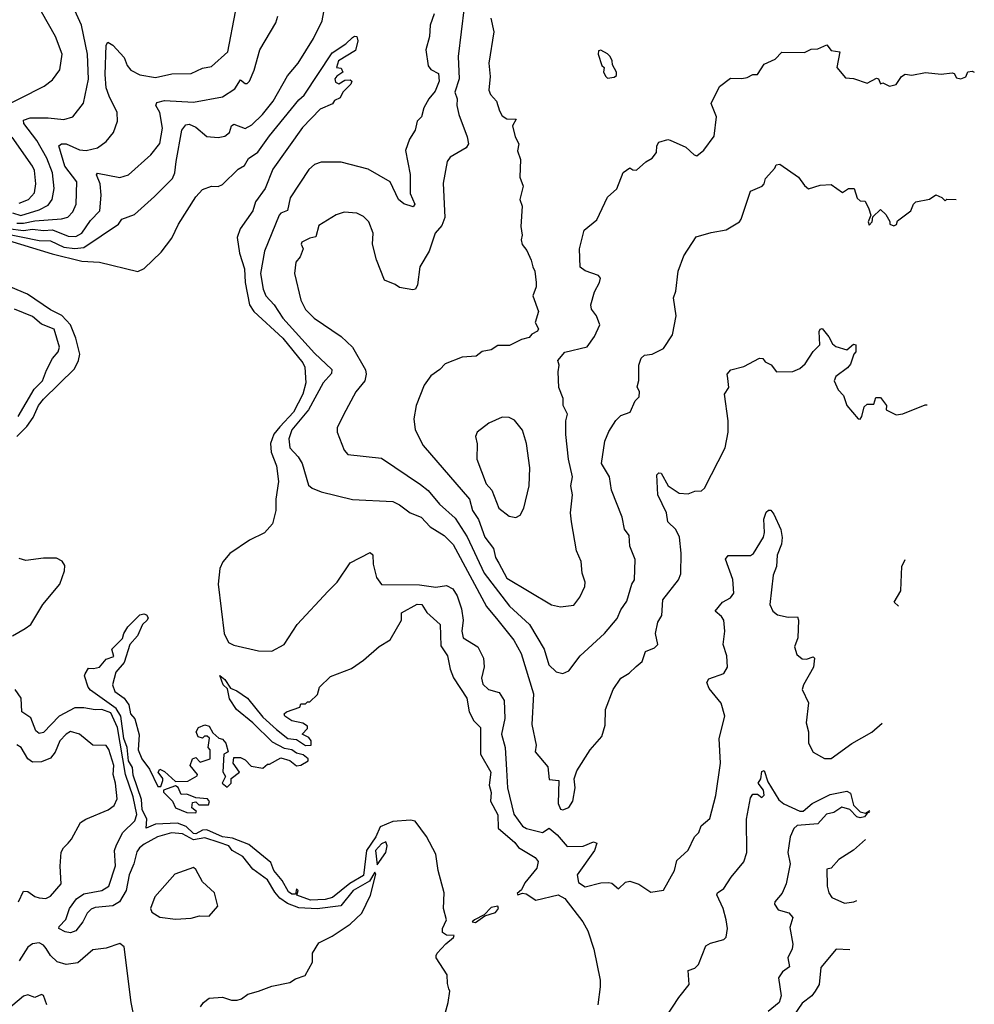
# Model space of a CAD drawing. Extents: x 1921360 to 2014538, y 768294 to 907744.
# Tile 222 of 256: x 1997408 to 2001675, y 810927 to 815329. Entities that reach past the tile are written whole.
import ezdxf

# ---------------------------------------------------------------- set-up
doc = ezdxf.new("R2010")
doc.units = 0

msp = doc.modelspace()

# ---------------------------------------------------------------- linework, layer by layer
at = {"layer": '0CON10XD'}
for points in [[(1997375.1, 814465.1), (1997413.3, 814453.3), (1997495, 814478.9), (1997535, 814499.5), (1997553.3, 814525), (1997562, 814575), (1997553.9, 814645), (1997529.7, 814709.7), (1997485, 814789.3), (1997426.6, 814865), (1997425, 814880), (1997455, 814890.4), (1997535, 814890.5), (1997605, 814882.5), (1997645, 814895.5), (1997693.8, 814956.2), (1997716.2, 815063.8), (1997711.7, 815175), (1997684.2, 815305), (1997647, 815387)], [(1999395.2, 815385), (1999368.4, 815165), (1999372.1, 815065), (1999353.5, 815005), (1999363.1, 814975), (1999362.2, 814945), (1999370.8, 814905), (1999408.2, 814805), (1999413.8, 814775), (1999402.9, 814757.1), (1999331.4, 814715), (1999318.1, 814695), (1999301.4, 814598.6), (1999307.5, 814445), (1999295, 814409.5), (1999265.3, 814375), (1999238.2, 814295), (1999195.9, 814224.1), (1999185.6, 814144.4), (1999176.7, 814125), (1999165, 814121.2), (1999105, 814131.2), (1999085.7, 814145.7), (1999038.8, 814165), (1999002.9, 814255), (1998984.4, 814325), (1998988.1, 814375), (1998968.6, 814425), (1998945, 814450), (1998915, 814464.4), (1998858.5, 814468.5), (1998823.1, 814456.9), (1998745, 814408.6), (1998732.2, 814357.8), (1998705, 814352.2), (1998669.2, 814335), (1998665.6, 814325), (1998674.4, 814304.4), (1998661.2, 814268.8), (1998641.8, 814245), (1998636.9, 814195), (1998664.5, 814075), (1998685, 814032.9), (1998724.3, 813995), (1998845, 813912.9), (1998895.6, 813865), (1998953.5, 813763.5), (1998956.8, 813745), (1998950.8, 813715), (1998910.5, 813665), (1998855, 813563.3), (1998827.5, 813505), (1998827.5, 813485), (1998858.6, 813405), (1998875, 813385.8), (1999025, 813368.5), (1999199.3, 813250.7), (1999234.2, 813224.2), (1999285, 813163.3), (1999355, 813100), (1999407.3, 813017.3), (1999483.7, 812855), (1999597.3, 812707.3), (1999686.8, 812625), (1999751.5, 812515), (1999772.7, 812445), (1999805, 812413.4), (1999835, 812405.4), (1999862.1, 812417.9), (1999913.3, 812485), (2000021.9, 812585), (2000078.8, 812651.2), (2000095, 812690), (2000121.3, 812728.7), (2000144.5, 812805), (2000156.5, 812825), (2000158.8, 812915), (2000135.4, 812975.4), (2000132.5, 813022.5), (2000111.5, 813051.5), (2000100, 813105), (2000052.9, 813225), (2000044.6, 813284.6), (2000008.9, 813345), (2000023.6, 813445), (2000041.7, 813488.3), (2000072.1, 813537.9), (2000095, 813560), (2000135.8, 813575), (2000158.1, 813625), (2000176.2, 813643.8), (2000178.2, 813665), (2000167.6, 813687.6), (2000175.6, 813715.6), (2000175.7, 813785), (2000185, 813816.2), (2000200.5, 813829.5), (2000235, 813833.8), (2000285, 813858.8), (2000325, 813920), (2000342, 814005), (2000330, 814085), (2000340, 814115), (2000350.8, 814205), (2000375.8, 814274.2), (2000430.9, 814359.1), (2000498, 814378), (2000565, 814389.4), (2000625, 814426), (2000633.2, 814436.8), (2000675, 814562.5), (2000726.7, 814585), (2000736, 814595), (2000741.3, 814618.7), (2000782.9, 814665), (2000789.3, 814680.7), (2000805, 814684), (2000888.8, 814625), (2000915, 814587.5), (2000933.6, 814573.6), (2000985, 814590), (2001035, 814592), (2001085, 814556.7), (2001112.5, 814575), (2001137.5, 814575), (2001151.1, 814531.1), (2001165, 814520), (2001187.5, 814517.5), (2001203.9, 814483.9), (2001212.5, 814455), (2001200, 814425), (2001205, 814410), (2001217.5, 814425), (2001221.7, 814448.3), (2001255, 814480), (2001278.8, 814458.8), (2001297, 814427), (2001297.5, 814415), (2001315, 814407.5), (2001326.1, 814413.9), (2001330.7, 814429.3), (2001391.2, 814475), (2001402.5, 814505), (2001412.5, 814515), (2001475, 814526.7), (2001503, 814547), (2001530, 814535), (2001545, 814520), (2001552.5, 814527.5), (2001593.9, 814525.4)], [(1997295, 814920.6), (1997517.6, 815032.4), (1997555, 815061.1), (1997587.9, 815105), (1997597.1, 815175), (1997567.3, 815255), (1997505, 815364.6)], [(1997326.6, 814376.6), (1997495, 814341.9), (1997545, 814340.3), (1997605, 814312), (1997655, 814306.9), (1997695, 814310.4), (1997849.2, 814415), (1997865, 814437.1), (1997921.7, 814458.3), (1998011, 814539), (1998090.6, 814619.4), (1998102, 814645), (1998106.6, 814695), (1998132.5, 814835), (1998150.5, 814859.5), (1998165, 814862.2), (1998195, 814848.7), (1998245, 814807.5), (1998295, 814803.3), (1998325, 814808.5), (1998345, 814824.4), (1998355, 814854.4), (1998365, 814862.3), (1998415, 814842.9), (1998445, 814860), (1998493.1, 814905), (1998541.2, 814965), (1998605, 815078.8), (1998652.5, 815135), (1998721.2, 815245), (1998760.4, 815325), (1998767.5, 815365)], [(1997355, 814395.8), (1997425, 814386.3), (1997465, 814392.5), (1997513.7, 814386.3), (1997555, 814389.1), (1997625, 814361.5), (1997659.4, 814360.6), (1997685.2, 814375), (1997725, 814432.2), (1997765.7, 814475), (1997772, 814545), (1997767, 814595), (1997751.1, 814635), (1997755, 814642.9), (1997855, 814624), (1997894.2, 814635.8), (1997993.5, 814725), (1998034.2, 814775.8), (1998046.4, 814845), (1998033.7, 814915), (1998016.3, 814945), (1998021.4, 814958.6), (1998055, 814968.8), (1998185, 814960), (1998314.5, 814984.5), (1998369, 815021), (1998395, 815060.8), (1998415, 815044), (1998425, 815043.8), (1998435.5, 815054.5), (1998456.3, 815103.7), (1998481.5, 815195), (1998552.9, 815315), (1998561.4, 815345)], [(1997395, 814420.2), (1997425, 814418.9), (1997475, 814430.3), (1997595, 814439.2), (1997623.1, 814446.9), (1997645, 814470), (1997660.3, 814505), (1997663.4, 814605), (1997609.1, 814675), (1997582.3, 814765), (1997595, 814773.8), (1997615, 814774.2), (1997675, 814747.6), (1997705.8, 814744.2), (1997755, 814756.2), (1997794.4, 814785), (1997827.8, 814825), (1997845.5, 814875), (1997843.3, 814915), (1997808.2, 814988.2), (1997794, 815025), (1997790, 815085), (1997794.6, 815215.4), (1997801.2, 815228.8), (1997825, 815215.7), (1997875, 815161.1), (1997887.9, 815125), (1997905, 815104.4), (1997945, 815082.9), (1998015, 815071.2), (1998087.4, 815087.4), (1998175, 815088.7), (1998225, 815112.1), (1998265, 815119.5), (1998338.2, 815185), (1998372.1, 815365)], [(1999260.6, 815355), (1999242.6, 815305), (1999240.2, 815255), (1999222.9, 815195), (1999233.7, 815123.7), (1999245, 815106.9), (1999279.1, 815089.1), (1999283.3, 815055), (1999265, 815010.5), (1999236.2, 814975), (1999214.5, 814935), (1999203.3, 814895), (1999184.4, 814875), (1999175.8, 814835), (1999150, 814795), (1999132.9, 814745), (1999153.1, 814636.9), (1999152.9, 814552.9), (1999174.2, 814505), (1999166.9, 814493.1), (1999125, 814506.7), (1999101.2, 814525), (1999063.1, 814605), (1998965, 814660.5), (1998845, 814692.5), (1998755, 814691.9), (1998725, 814681.4), (1998700.7, 814659.3), (1998616.8, 814533.2), (1998605, 814476.7), (1998575.7, 814465), (1998568.2, 814455), (1998501.6, 814295), (1998484.8, 814195), (1998495.8, 814125), (1998508.7, 814095), (1998545, 814054.6), (1998583.8, 813995), (1998725, 813838.2), (1998803.8, 813765), (1998802, 813748), (1998764.2, 813705), (1998699, 813585), (1998624, 813495), (1998610.2, 813455), (1998615.3, 813415), (1998652.3, 813375), (1998670, 813345), (1998698.1, 813248.1), (1998714.7, 813234.7), (1998755, 813217.7), (1998895, 813184), (1999075, 813174.5), (1999105, 813160.8), (1999153.9, 813123.9), (1999202.9, 813105), (1999242, 813062), (1999305, 813022.5), (1999345, 812982.1), (1999495, 812705.4), (1999545, 812644.7), (1999615.9, 812555), (1999649.2, 812495), (1999704.5, 812315), (1999697.2, 812177.2), (1999716.4, 812085), (1999712.5, 812055), (1999768.3, 811988.3), (1999775, 811932.5), (1999817, 811927), (1999814.3, 811825), (1999825, 811800), (1999835, 811796), (1999863, 811807), (1999880, 811835), (1999890.6, 811895), (1999886, 811935), (1999898.7, 811971.3), (1999958.1, 812065), (2000009.4, 812125), (2000024.4, 812175), (2000026, 812245), (2000060, 812335), (2000094.2, 812385), (2000132.7, 812407.3), (2000163.2, 812436.8), (2000190, 812460), (2000205.3, 812504.7), (2000245, 812520), (2000259.6, 812535), (2000250, 812585), (2000260.5, 812635), (2000277.9, 812665), (2000282.7, 812735), (2000352.5, 812825), (2000362.2, 812852.2), (2000364, 812944), (2000357.1, 813015), (2000339.9, 813049.9), (2000304.7, 813084.7), (2000298.4, 813125), (2000259.6, 813205), (2000255.9, 813294.1), (2000265, 813303.8), (2000275, 813301.2), (2000306.6, 813245), (2000355, 813212.1), (2000395, 813208.9), (2000425, 813221.9), (2000455, 813223.1), (2000469.2, 813235), (2000560.8, 813415), (2000574.2, 813485), (2000574.3, 813535), (2000558.1, 813655), (2000577.5, 813685), (2000572.9, 813725), (2000570.6, 813745), (2000586, 813764), (2000645, 813778.8), (2000715, 813816.2), (2000730, 813815), (2000740, 813800), (2000766.4, 813786.4), (2000790, 813755), (2000863.6, 813756.4), (2000895, 813770), (2000919.1, 813790.9), (2000953.9, 813846.1), (2000983.8, 813875), (2000981.9, 813935), (2000985, 813946.2), (2000995, 813948.1), (2001025, 813911.1), (2001040.6, 813880.6), (2001055, 813868.8), (2001105, 813853.8), (2001135, 813878), (2001145.4, 813875.4), (2001145.7, 813844.3), (2001136.4, 813833.6), (2001120.7, 813789.3), (2001107.3, 813772.7), (2001055, 813733.8), (2001048.6, 813715), (2001066, 813675), (2001089.3, 813649.3), (2001104.4, 813605), (2001155, 813544), (2001165, 813543.3), (2001172.5, 813555), (2001181.7, 813598.3), (2001195, 813610), (2001225, 813610), (2001235, 813640), (2001255, 813640), (2001282.5, 813605), (2001280, 813585), (2001325, 813562.9), (2001355, 813566.5), (2001455, 813607.8), (2001463.9, 813607.1)], [(1999513.3, 815336.7), (1999526.9, 815275), (1999504.5, 815135), (1999510.4, 815075), (1999504.6, 815014.6), (1999512.5, 814995), (1999539.7, 814965), (1999551.8, 814921.8), (1999565, 814900), (1999585, 814885.6), (1999627.5, 814885), (1999611.2, 814855), (1999622, 814805), (1999638.8, 814775), (1999632.3, 814742.3), (1999646, 814705), (1999644, 814625), (1999657.5, 814585), (1999643.3, 814525), (1999653.8, 814495), (1999648.1, 814405), (1999654, 814366), (1999648.8, 814345), (1999654.1, 814324.1), (1999675, 814296.7), (1999694.3, 814254.3), (1999700.8, 814225), (1999710, 814205), (1999716.2, 814155), (1999716.2, 814135), (1999701.9, 814095), (1999726.7, 814025), (1999712.5, 813975), (1999726.4, 813946.4), (1999723, 813937), (1999696.7, 813923.3), (1999685, 813908.8), (1999650.5, 813899.5), (1999597.3, 813872.7), (1999545, 813872), (1999515, 813853.8), (1999475, 813846.2), (1999447.5, 813825), (1999385, 813820), (1999309.7, 813790.3), (1999285.4, 813764.6), (1999245, 813737.5), (1999215.7, 813695), (1999180.6, 813605), (1999168.9, 813545), (1999176.2, 813496.2), (1999211.1, 813425), (1999418.6, 813185), (1999431.4, 813135), (1999458.3, 813095), (1999486.9, 813015), (1999525.2, 812965.2), (1999535.2, 812925), (1999549, 812899)], [(1997323.2, 814353.2), (1997552.6, 814282.6), (1997685, 814250.3), (1997765.4, 814245.4), (1997935.8, 814204.2), (1997965, 814216.2), (1998040.3, 814289.7), (1998087.5, 814352.5), (1998118.1, 814415), (1998195, 814537.5), (1998225, 814570), (1998265, 814584.4), (1998295, 814583.9), (1998315, 814592.2), (1998385, 814660.5), (1998412.3, 814677.7), (1998430.8, 814709.2), (1998472.5, 814737.5), (1998525, 814810.8), (1998655, 814970.8), (1998678.7, 814991.3), (1998805, 815181.1), (1998865, 815220.8), (1998895, 815250), (1998905, 815256), (1998915, 815253.8), (1998919.4, 815235), (1998908.9, 815191.1), (1998832.9, 815145), (1998823.3, 815115), (1998845, 815112.5), (1998852.5, 815095), (1998825, 815077.5), (1998816.7, 815065), (1998820, 815050), (1998835, 815043.3), (1998861.7, 815058.3), (1998885, 815060), (1998892.5, 815055), (1998888.3, 815041.7), (1998852.5, 815005), (1998840, 814980), (1998815, 814967.5), (1998806.1, 814953.9), (1998750.4, 814929.6), (1998672.1, 814847.9), (1998539.6, 814660.4), (1998505, 814574), (1998461.9, 814515), (1998450.5, 814475), (1998392.8, 814395), (1998379.6, 814355), (1998390.4, 814285), (1998412.9, 814215), (1998415.2, 814155), (1998435.2, 814055), (1998455, 814025.3), (1998583.6, 813905), (1998672.9, 813795), (1998682, 813775), (1998686.4, 813705), (1998672.8, 813655), (1998631.4, 813575), (1998571.2, 813508.8), (1998543.9, 813476.1), (1998529.6, 813435), (1998532, 813395), (1998555.2, 813335), (1998564.4, 813265), (1998552.9, 813185), (1998553.5, 813135), (1998537.8, 813075), (1998502.8, 813035), (1998435, 813002.7), (1998347.7, 812942.3), (1998315.2, 812904.8), (1998302.2, 812875), (1998295.7, 812805), (1998322, 812585), (1998341.1, 812545), (1998365, 812532.1), (1998475, 812507.1), (1998535, 812506.4), (1998590, 812535), (1998648.1, 812625), (1998786.5, 812773.5), (1998827.1, 812815), (1998885, 812900.8), (1998975, 812947.5), (1998986.7, 812936.7), (1998987.5, 812895), (1999002.2, 812835), (1999025, 812803.9), (1999195, 812802.8), (1999268.2, 812791.8), (1999315, 812800), (1999344.2, 812784.2), (1999363.6, 812753.6), (1999382.7, 812695), (1999390.5, 812645), (1999384.5, 812595), (1999390.5, 812565), (1999455.4, 812525.4), (1999481.5, 812475), (1999484.6, 812435.4), (1999472.7, 812385), (1999478.3, 812358.3), (1999504, 812335), (1999551.1, 812321.1), (1999572.9, 812285), (1999575.9, 812205), (1999561.7, 812135), (1999577.7, 812075), (1999583.7, 811975), (1999588.8, 811895), (1999616.9, 811776.9), (1999655, 811722.9), (1999672.8, 811712.8), (1999745, 811695.3), (1999775, 811714.6), (1999810.6, 811685), (1999855, 811632.3), (1999925.8, 811634.2), (1999973.1, 811653.1), (1999987.8, 811647.8), (1999976.6, 811615), (1999899.1, 811505), (1999905, 811471.9), (1999935, 811452), (2000005, 811469.2), (2000041.7, 811471.7), (2000055, 811468), (2000085, 811442.5), (2000115, 811473.3), (2000135, 811476.7), (2000175, 811463.8), (2000228.3, 811428.3), (2000285, 811437.5), (2000334.3, 811525), (2000345, 811570), (2000395, 811616.2), (2000423.8, 811675), (2000443.3, 811695), (2000453.8, 811725), (2000492, 811758), (2000519.5, 811860.5), (2000540.8, 812005), (2000534.2, 812115), (2000559.6, 812215), (2000543.4, 812273.4), (2000489.4, 812339.4), (2000479.4, 812365), (2000488.3, 812381.7), (2000555, 812405.4), (2000570.8, 812435), (2000568.2, 812485), (2000552.4, 812535), (2000560.3, 812595), (2000554.5, 812645), (2000545, 812661.4), (2000516.2, 812685), (2000549.2, 812725), (2000584.2, 812745), (2000599.4, 812765), (2000596, 812826), (2000563.2, 812916.8), (2000575, 812933.8), (2000675, 812934), (2000687.9, 812942.1), (2000732.2, 813015), (2000737, 813037), (2000734.5, 813095.5), (2000745, 813127.5), (2000755, 813136.7), (2000765, 813136.7), (2000779.1, 813119.1), (2000809.8, 813049.8), (2000816.1, 813013.9), (2000812.3, 812985), (2000793.8, 812935), (2000790.7, 812885), (2000775.9, 812845), (2000760, 812715), (2000774, 812685), (2000795, 812668), (2000842.3, 812657.7), (2000885, 812660), (2000889.2, 812645), (2000885.5, 812565), (2000870.4, 812525), (2000881.1, 812491.1), (2000905, 812470.8), (2000925, 812470), (2000955, 812480), (2000960, 812475), (2000956.1, 812435), (2000910.8, 812355), (2000905.6, 812335), (2000934.2, 812275), (2000922.9, 812185), (2000932.9, 812145), (2000934.2, 812095), (2000954.3, 812054.3), (2001005, 812025.8), (2001035, 812025.7), (2001127.4, 812092.6), (2001217, 812143), (2001262.5, 812184.1)], [(1999549, 812899), (1999585, 812832.4), (1999785, 812712.5), (1999825, 812703.5), (1999885, 812711.2), (1999912.1, 812747.9), (1999934, 812795), (1999935.6, 812815), (1999922.5, 812855), (1999917.4, 812907.4), (1999896.9, 812955), (1999874, 813084), (1999870, 813125), (1999878.6, 813205), (1999871.4, 813245), (1999879.4, 813285), (1999861.5, 813365), (1999848.8, 813475), (1999849.1, 813535), (1999856.4, 813565), (1999837.1, 813605), (1999837.5, 813635), (1999817.5, 813685), (1999814, 813755), (1999818.8, 813785), (1999813.3, 813805), (1999845, 813843.3), (1999943.6, 813866.4), (1999977, 813913), (2000000.8, 813965), (1999985.7, 814005), (1999963.8, 814035), (1999960, 814055), (1999976.8, 814113.2), (2000000, 814155), (2000003.6, 814173.6), (1999995, 814186.2), (1999935, 814206), (1999913.3, 814223.3), (1999910, 814305), (1999931.5, 814388.5), (1999988.1, 814435), (2000035, 814536), (2000076.2, 814573.8), (2000105, 814646.2), (2000135, 814666.7), (2000147.7, 814657.7), (2000165, 814656), (2000205.9, 814694.1), (2000235, 814710), (2000254.3, 814735), (2000256, 814765), (2000265, 814781.2), (2000305, 814793.8), (2000315, 814791.2), (2000385, 814760), (2000422.5, 814725), (2000435, 814721.2), (2000465, 814746), (2000512.1, 814807.9), (2000522.5, 814895), (2000498.6, 814955), (2000535, 815030), (2000585, 815068), (2000635, 815065.8), (2000659.1, 815070.9), (2000685, 815083.8), (2000705, 815084.4), (2000735, 815131.2), (2000785, 815152.5), (2000815, 815184), (2000915, 815183.4), (2000945, 815196.9), (2000975, 815198.9), (2001015, 815216.9), (2001035, 815191.9), (2001073.3, 815185), (2001060.5, 815115), (2001098.8, 815068.8), (2001135, 815066.2), (2001195, 815046.2), (2001238.1, 815068.1), (2001246.7, 815065), (2001255, 815042.5), (2001265, 815046.7), (2001295, 815032), (2001325, 815039.4), (2001348.8, 815075), (2001365, 815086.2), (2001395, 815080.9), (2001456.8, 815093.2), (2001526.4, 815086.4), (2001575, 815091.4), (2001585, 815088.8), (2001595, 815070), (2001615, 815065.6), (2001636, 815074), (2001645, 815096.2), (2001665, 815099.2), (2001674.5, 815095.2)], [(2000035, 815067.5), (2000065, 815072.5), (2000075, 815080), (2000076, 815095), (2000057.5, 815127.5), (2000056.7, 815145), (2000046.7, 815165), (2000035, 815177.5), (2000005, 815192.5), (1999995, 815190), (1999993.3, 815175), (2000010, 815125), (2000020, 815115), (2000017.5, 815095), (2000027.5, 815075), (2000035, 815067.5)], [(1997405, 814508.8), (1997447.5, 814525), (1997474.4, 814555.6), (1997480, 814595), (1997473.9, 814655), (1997465.7, 814675), (1997375, 814804.1)], [(1997394.8, 813465), (1997440.1, 813509.9), (1997468.9, 813551.1), (1997492.2, 813605), (1997515, 813633.1), (1997652.3, 813767.7), (1997671, 813805), (1997676.7, 813833.3), (1997659.4, 813905), (1997634.8, 813965), (1997596.1, 814006.1), (1997545, 814032.2), (1997442.2, 814102.2), (1997340, 814145)], [(1997401.6, 813555), (1997473.3, 813676.7), (1997510, 813715), (1997527.6, 813762.4), (1997555, 813814.2), (1997580, 813845), (1997586.2, 813865), (1997562.2, 813945), (1997505, 813967.4), (1997465, 814001.9), (1997385.2, 814035.2)], [(1999625, 813104.2), (1999645, 813113.8), (1999661.4, 813145), (1999684.5, 813245.5), (1999687.9, 813325), (1999672.5, 813435), (1999654.6, 813494.6), (1999619.4, 813539.4), (1999595, 813550.6), (1999565, 813552.2), (1999505, 813525.8), (1999452, 813485), (1999445.6, 813465), (1999452.2, 813432.2), (1999450.9, 813365), (1999493.3, 813253.3), (1999518.5, 813225), (1999549.6, 813145), (1999595, 813109.5), (1999625, 813104.2)], [(1997375.3, 812574.7), (1997432.4, 812607.6), (1997457.7, 812625), (1997511.6, 812715), (1997588, 812805), (1997608.3, 812865), (1997609.1, 812889.1), (1997598.1, 812908.1), (1997571.9, 812921.8), (1997515, 812921.6), (1997435, 812910.8), (1997405, 812919.6)], [(2001336.5, 812706.9), (2001316.7, 812725), (2001346.1, 812775), (2001346.3, 812776.5), (2001350.5, 812885), (2001366.1, 812916.3)], [(1999310, 810885), (1999323.3, 810935), (1999330, 810985), (1999326.4, 810996.4), (1999319.3, 811019.3), (1999318.8, 811058.8), (1999270, 811135), (1999270, 811145), (1999273.3, 811155), (1999312.3, 811197.7), (1999346.7, 811225), (1999350, 811235), (1999315, 811236), (1999298, 811248), (1999297.5, 811265), (1999315.4, 811305), (1999301.8, 811355), (1999304.6, 811425), (1999278.4, 811525), (1999268.5, 811598.5), (1999226.7, 811676.7), (1999176, 811745), (1999155, 811749.6), (1999075, 811744.7), (1999019, 811721), (1998999.4, 811675), (1998958.3, 811615), (1998945, 811502.3), (1998882.8, 811467.2), (1998805.4, 811405), (1998773.8, 811395), (1998707, 811393), (1998646.2, 811415), (1998652.5, 811435), (1998645, 811442.5), (1998640, 811420), (1998625, 811418.9), (1998609.9, 811429.9), (1998580.6, 811480.6), (1998544.2, 811525), (1998530.7, 811560.7), (1998431.9, 811641.9), (1998359, 811669), (1998315, 811676), (1998245, 811707.6), (1998225, 811705.7), (1998195, 811688.4), (1998185, 811691), (1998152.3, 811722.3), (1998112.6, 811737.4), (1998015, 811732.6), (1997973.5, 811715), (1997976, 811755), (1997955, 811798.5), (1997951.9, 811841.9), (1997915, 811951.1), (1997912, 811985), (1997894.9, 812015.1), (1997889, 812075), (1997873.6, 812115), (1997859.7, 812215), (1997839.6, 812249.6), (1997725, 812330.8), (1997714, 812345), (1997698, 812395), (1997700.8, 812405), (1997715, 812430), (1997738.3, 812428.3), (1997765, 812434.5), (1997795, 812470), (1997828.3, 812481.7), (1997820.5, 812515), (1997867.6, 812562.4), (1997873.3, 812585), (1997891.8, 812615), (1997945, 812667.9), (1997962.9, 812672.9), (1997975, 812668), (1997982, 812655), (1997977.5, 812645), (1997957.1, 812625), (1997934.3, 812575), (1997900, 812535), (1997875.6, 812455), (1997838.4, 812411.6), (1997822.5, 812355), (1997833.8, 812325), (1997875.3, 812295.3), (1997896.4, 812266.4), (1997902.5, 812225), (1997922.6, 812202.6), (1997942.2, 812132.2), (1997937.1, 812065), (1997953.6, 812025), (1997988.6, 811978.6), (1998025, 811900), (1998038.8, 811901.2), (1998047, 811927), (1998047, 811937), (1998027.5, 811965), (1998035, 811977.5), (1998055, 811967.5), (1998105, 811922.5), (1998160, 811925), (1998201.7, 811948.3), (1998202.5, 811955), (1998170, 811995), (1998180, 812025), (1998195, 812030), (1998215, 812010), (1998260, 812025), (1998260, 812065), (1998250, 812075), (1998256.4, 812116.4), (1998246.2, 812126.2), (1998234, 812126), (1998225, 812117.5), (1998205, 812122.5), (1998196.7, 812145), (1998207.5, 812165), (1998235, 812176.2), (1998255, 812170), (1998271.2, 812141.2), (1998297.5, 812117.5), (1998315, 812112.5), (1998330, 812095), (1998340, 812055), (1998320, 812045), (1998316.2, 811966.2), (1998327.5, 811945), (1998313.3, 811915), (1998335, 811897.5), (1998352.5, 811915), (1998353.6, 811936.4), (1998390, 811965), (1998362.5, 812005), (1998365, 812030), (1998395, 812030), (1998415, 812020), (1998442.3, 811992.3), (1998495, 811982.5), (1998515, 812000), (1998525, 812000), (1998575, 812028.8), (1998615, 812016.7), (1998645, 811992.5), (1998664.2, 811995.8), (1998697.5, 812015), (1998696.7, 812025), (1998675, 812041.8), (1998645, 812050.4), (1998625, 812065.3), (1998591.3, 812071.3), (1998538.5, 812098.5), (1998450.4, 812185), (1998376.7, 812245), (1998345, 812292.5), (1998337, 812337), (1998317.5, 812355), (1998302.5, 812397.5), (1998325, 812378.8), (1998350.5, 812340.5), (1998378.6, 812328.6), (1998425.7, 812295), (1998495, 812210.6), (1998555.5, 812155.5), (1998606.7, 812115), (1998645, 812110.8), (1998685, 812084.6), (1998710, 812085), (1998711.2, 812105), (1998700, 812120), (1998670, 812135), (1998695, 812160), (1998695, 812170), (1998673.3, 812183.3), (1998623.9, 812193.9), (1998592.5, 812215), (1998590, 812225), (1998600, 812235), (1998660, 812255), (1998665, 812270), (1998685, 812270), (1998695, 812280), (1998705, 812280), (1998738.3, 812311.7), (1998747.5, 812345), (1998797, 812393), (1998891.1, 812428.9), (1998944.5, 812465.5), (1999015, 812526.2), (1999063.8, 812556.2), (1999114, 812645), (1999115, 812677.5), (1999185, 812716.4), (1999206, 812715), (1999228.3, 812678.3), (1999287.1, 812625), (1999289.8, 812529.8), (1999319.6, 812485), (1999332.2, 812425), (1999347.3, 812387.3), (1999405.8, 812295), (1999416.4, 812235), (1999437.1, 812195), (1999467.1, 812165), (1999467.3, 812045), (1999513.3, 811965), (1999506.9, 811906.9), (1999515.7, 811874.3), (1999512.1, 811835), (1999545, 811773.8), (1999546.5, 811715), (1999620.4, 811650.4), (1999638, 811628), (1999712.6, 811582.6), (1999725.7, 811565.7), (1999718.8, 811535), (1999665, 811469.4), (1999650.8, 811439.2), (1999631.7, 811421.7), (1999635, 811416), (1999655, 811423.8), (1999671, 811421), (1999715, 811393.1), (1999815, 811415.9), (1999845, 811399.6), (1999924.6, 811295), (1999946.8, 811255), (1999973.8, 811173.8), (2000002.2, 811035), (2000001.8, 811005)], [(1998216.7, 810915), (1998230, 810935), (1998255, 810954), (1998315, 810958.6), (1998355, 810945.6), (1998380, 810945), (1998399.4, 810950.6), (1998428.3, 810971.7), (1998476, 810986), (1998535, 811008.1), (1998615, 811024.3), (1998640, 811040), (1998683.8, 811055), (1998716.2, 811115), (1998716.7, 811155), (1998745, 811201.2), (1998805, 811231.2), (1998885, 811285.7), (1998937.3, 811335), (1998976.4, 811415), (1998999.2, 811509.2), (1998995, 811517.5), (1998972, 811478), (1998897.7, 811435), (1998842.7, 811367.3), (1998736.9, 811353.1), (1998655, 811357.7), (1998605, 811377.5), (1998571.4, 811401.4), (1998547.8, 811427.8), (1998515, 811483.5), (1998450.3, 811530.3), (1998405, 811587), (1998357.8, 811615), (1998342.4, 811635), (1998299.5, 811650.5), (1998235, 811671.2), (1998185, 811661.7), (1998135, 811688.5), (1998085.8, 811694.2), (1998024.5, 811675), (1997965, 811643.5), (1997943, 811627), (1997930.9, 811609.1), (1997917.6, 811555), (1997897, 811505), (1997884, 811435), (1997854.7, 811385.3), (1997825, 811366.6), (1997745, 811359.1), (1997727.8, 811352.2), (1997709.7, 811335), (1997689.8, 811295), (1997659, 811255), (1997635, 811246.9), (1997610.6, 811250.6), (1997583.1, 811265), (1997584.2, 811275), (1997614.3, 811305.7), (1997630.4, 811355), (1997662.2, 811397.8), (1997695, 811420.6), (1997775, 811435.7), (1997806.6, 811455), (1997836, 811546), (1997832.3, 811615), (1997840.1, 811639.9), (1997869.5, 811695), (1997922.6, 811747.4), (1997930.8, 811775), (1997915.5, 811854.5), (1997880.6, 811955), (1997845.2, 812165), (1997815, 812229.5), (1997775, 812245.2), (1997745, 812242.8), (1997695, 812252.5), (1997655, 812252.4), (1997584.5, 812215.5), (1997515, 812142.2), (1997495, 812137.4), (1997480.3, 812150.3), (1997457.4, 812207.4), (1997417.5, 812235), (1997414.1, 812295), (1997388.1, 812335)], [(1997402.3, 811385), (1997425, 811433.1), (1997445, 811431.5), (1997475, 811409.1), (1997495, 811402.2), (1997525, 811399.5), (1997545, 811410), (1997593.1, 811465), (1997588.5, 811545), (1997593.6, 811606.4), (1997603.6, 811626.4), (1997625, 811648), (1997640, 811665), (1997680.3, 811739.7), (1997703.3, 811755), (1997804.1, 811795.9), (1997830, 811815), (1997843.9, 811846.1), (1997836.9, 811915), (1997825.9, 811955), (1997828, 811995), (1997806.4, 812066.4), (1997795, 812084), (1997735, 812085.5), (1997675.2, 812135.2), (1997635, 812145.9), (1997616.2, 812135), (1997587.5, 812105), (1997566.2, 812053.8), (1997545, 812027.3), (1997505, 812011.6), (1997465, 812010), (1997444.8, 812024.8), (1997415, 812075.6), (1997395, 812086.7)], [(2000295, 810866.6), (2000353.5, 810956.5), (2000400, 811015), (2000395, 811077.5), (2000425, 811088.2), (2000442.5, 811105), (2000475, 811188.8), (2000495, 811200.8), (2000555, 811216), (2000565, 811226.7), (2000571.1, 811265), (2000565.6, 811304.4), (2000551.5, 811355), (2000523.1, 811416.9), (2000526.2, 811425), (2000555.3, 811444.7), (2000587.2, 811495), (2000645, 811563.5), (2000657.5, 811605), (2000656.1, 811753.9), (2000675, 811850), (2000685, 811866.7), (2000705, 811866.7), (2000725, 811851.2), (2000735, 811862.5), (2000732, 811885), (2000708.8, 811915), (2000720, 811935), (2000725, 811967.5), (2000735, 811972.5), (2000751.1, 811921.1), (2000801.4, 811841.4), (2000823.5, 811823.5), (2000895, 811790), (2000909.2, 811790.8), (2000949.5, 811825), (2001030.8, 811865), (2001105, 811880), (2001121.4, 811871.4), (2001135, 811816.7), (2001165, 811786.7), (2001188.3, 811781.7), (2001207.2, 811793.8)], [(1998195, 811782.5), (1998198.3, 811788.3), (1998177.5, 811805), (1998180.7, 811829.3), (1998195, 811832.5), (1998208.3, 811818.3), (1998251.7, 811818.3), (1998257, 811833), (1998247.5, 811845), (1998195, 811850), (1998155, 811866.2), (1998130, 811865), (1998116.1, 811896.1), (1998105, 811903.3), (1998050, 811885), (1998050.8, 811875), (1998090.8, 811835), (1998104, 811805), (1998155, 811784.4), (1998195, 811782.5)], [(2001205.8, 811783.8), (2001197, 811783), (2001183.8, 811765), (2001165, 811760), (2001148.8, 811765), (2001117.9, 811797.9), (2001082.2, 811807.8), (2001046.7, 811785), (2001013.4, 811776.6), (2000975, 811733.8), (2000883.3, 811726.7), (2000867.8, 811712.2), (2000851.5, 811675), (2000845.6, 811635), (2000841.2, 811605), (2000852, 811555), (2000833.9, 811465), (2000816.3, 811423.7), (2000783.6, 811385), (2000781.5, 811375), (2000798.5, 811348.5), (2000846, 811336), (2000863.8, 811315), (2000849.7, 811270.3), (2000863.1, 811195), (2000860.5, 811175), (2000840.6, 811135), (2000848.5, 811095), (2000817.8, 811072.2), (2000798.8, 811045), (2000811.1, 810965), (2000801.9, 810935), (2000753.9, 810895)], [(1999005, 811550), (1999044, 811605), (1999050, 811635), (1999045, 811653.3), (1999024.6, 811645), (1998997.9, 811615), (1999005, 811550)], [(2001188.8, 811663.9), (2001135, 811615.6), (2001069.2, 811575), (2001035, 811536), (2001015, 811531.2), (2001016.2, 811455), (2001023.7, 811425), (2001037.8, 811405), (2001095, 811378.7), (2001135.7, 811384.3), (2001150.1, 811390.5)], [(1998105, 811307.5), (1998175, 811312), (1998211.7, 811321.7), (1998255, 811321.4), (1998293.3, 811365), (1998279.2, 811425), (1998225.6, 811475), (1998195, 811530), (1998185, 811538), (1998101.9, 811508.1), (1998012.4, 811407.6), (1997991.9, 811355), (1997998.8, 811338.8), (1998035, 811316), (1998105, 811307.5)], [(1999445, 811293.3), (1999487.5, 811322.5), (1999535, 811338), (1999547.3, 811355), (1999545.7, 811365), (1999515, 811359.4), (1999483.3, 811326.7), (1999440, 811305), (1999430, 811295), (1999445, 811293.3)], [(1997922.9, 810855), (1997905.5, 810935.5), (1997874.3, 811184.3), (1997855, 811198.8), (1997795, 811178), (1997735, 811170), (1997667.7, 811112.2), (1997615, 811104.3), (1997575, 811117.2), (1997546.2, 811145), (1997526.2, 811176.2), (1997515, 811191.1), (1997495, 811201.9), (1997465, 811196.5), (1997445, 811182.8), (1997405, 811120.9)], [(2001118.9, 811169.9), (2001057.3, 811172.7), (2000988.7, 811091.3), (2000981.5, 811015), (2000963.8, 810985), (2000947.9, 810965), (2000905, 810931.2), (2000885.9, 810904.1), (2000793.6, 810765), (2000778.2, 810725), (2000778.2, 810705), (2000792.1, 810675), (2000861.1, 810585), (2000858.1, 810565), (2000845, 810546.2), (2000800, 810515), (2000784.2, 810395), (2000786, 810365), (2000795, 810343.8), (2000825, 810342), (2000905, 810385.7), (2000975, 810389.2), (2001006.7, 810377.2)], [(2000001.8, 811005), (1999992.5, 810925)], [(1997530, 810925), (1997515, 810966.7), (1997505, 810970), (1997475, 810956.7), (1997445, 810968.8), (1997425, 810963.3), (1997318.8, 810875)]]:
    msp.add_lwpolyline(points, dxfattribs=at)

doc.saveas('drawing.dxf')
